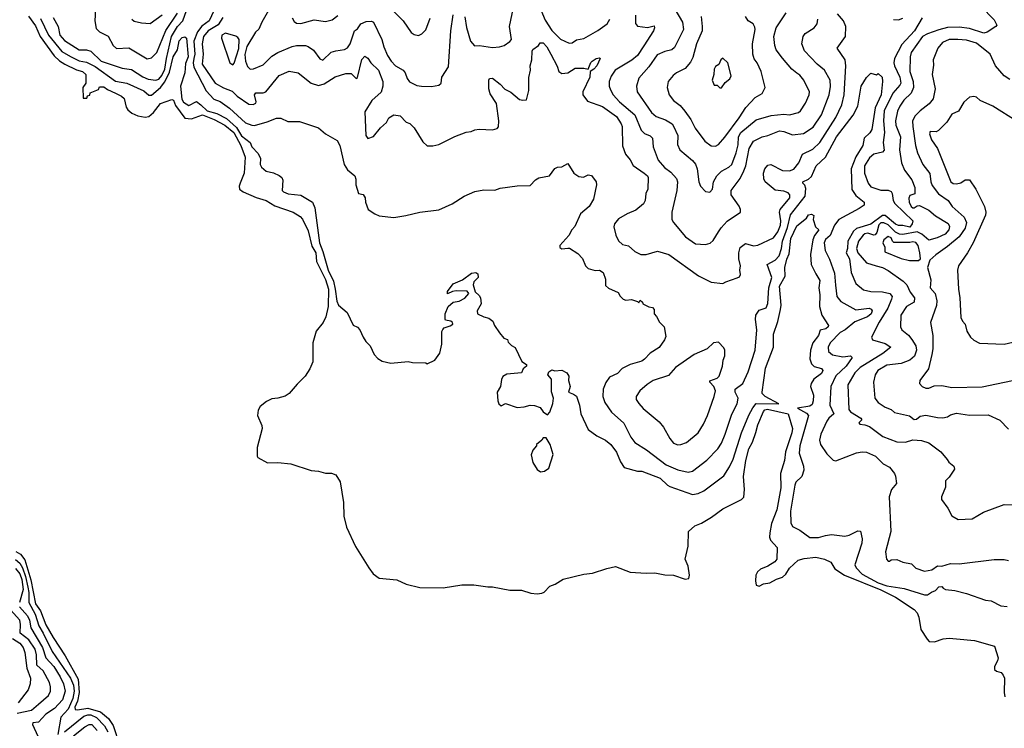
# Model space of a CAD drawing. Extents: x 2239805 to 2396427, y 665731 to 772158.
# Tile 68 of 256: x 2253825 to 2260616, y 709949 to 714832. Entities that reach past the tile are written whole.
import ezdxf

# ---------------------------------------------------------------- set-up
doc = ezdxf.new("R2010")
doc.units = 0

msp = doc.modelspace()

# ---------------------------------------------------------------- linework, layer by layer
at = {"layer": '0CON05XD'}
for points in [[(2255193.3, 714956.7), (2255131.4, 714825), (2255081.8, 714788.2), (2255050.9, 714749.1), (2255026.5, 714685), (2255032, 714595), (2255025.7, 714565), (2255020.3, 714535), (2255025.2, 714505.2), (2255110.6, 714340.6), (2255164.7, 714284.7), (2255208.5, 714268.5), (2255272.9, 714222.9), (2255381.5, 714121.5), (2255425, 714104.4), (2255445, 714103.3), (2255532.1, 714127.9), (2255596.4, 714153.6), (2255625, 714152.5), (2255675, 714131.2), (2255755, 714131.2), (2255886.7, 714086.7), (2255935, 714046.2), (2256015, 714000), (2256033.8, 713965), (2256063.3, 713835), (2256085, 713797.5), (2256136.2, 713755), (2256143.6, 713733.6), (2256144, 713695), (2256162.5, 713635), (2256195, 713627.5), (2256206.7, 713605), (2256210, 713575), (2256227.5, 713525), (2256273.3, 713495)], [(2254056.4, 714846.4), (2254091.4, 714785), (2254100.9, 714725), (2254135, 714687.5), (2254235, 714623.3), (2254285, 714624.4), (2254315, 714614.4), (2254387.1, 714545), (2254532.1, 714497.9), (2254595, 714489.4), (2254675, 714438.5), (2254712.1, 714422.1), (2254765, 714415.4), (2254785, 714421.2), (2254805, 714447.8), (2254825, 714491.4), (2254836.5, 714565), (2254872.9, 714717.1), (2254913.1, 714785), (2254950.3, 714825), (2254975.4, 714895)], [(2254350, 714945), (2254343.8, 714825), (2254351.7, 714771.7), (2254375, 714748.8), (2254435, 714718.8), (2254469.2, 714655), (2254492.6, 714632.6), (2254577, 714637), (2254705, 714561.2), (2254735, 714570), (2254771.4, 714605), (2254832.6, 714757.4), (2254912.7, 714877.3)], [(2255541.4, 714895), (2255494, 714815), (2255474.1, 714765.9), (2255452, 714745), (2255392.3, 714647.7), (2255377.2, 714592.8), (2255381.2, 714545), (2255395, 714509.2), (2255415, 714490.8), (2255437.3, 714492.7), (2255505, 714520), (2255565, 714580), (2255604.7, 714605.3), (2255705, 714646.7), (2255735, 714653.3), (2255795, 714654.3), (2255815, 714647.5), (2255850.9, 714620.9), (2255895, 714561.2), (2255915, 714553.8), (2255972.6, 714607.4), (2256005, 714618), (2256064.2, 714625.8), (2256085, 714638.6), (2256103.5, 714665), (2256134.4, 714755.6), (2256155, 714770), (2256177.6, 714802.4), (2256215, 714820), (2256252.3, 714822.3), (2256265.5, 714815.5), (2256322.9, 714695), (2256336, 714644), (2256360.8, 714585), (2256386.2, 714545), (2256416.7, 714515), (2256470, 714485), (2256483.8, 714465), (2256496.4, 714426.4), (2256513.9, 714403.9), (2256565, 714378.8), (2256596.4, 714373.6), (2256665, 714371.2), (2256715, 714380), (2256732.5, 714395), (2256737.5, 714435), (2256783, 714507), (2256797.5, 714755), (2256814.2, 714865)], [(2256385, 714910), (2256468.8, 714825), (2256525, 714743.3), (2256545, 714730), (2256575, 714723.3), (2256597.5, 714735), (2256625, 714762.5), (2256657, 714843)], [(2256895, 714852.5), (2256907.2, 714777.2), (2256934.2, 714685), (2256961.7, 714651.7), (2256995.8, 714654.2), (2257085, 714640.8), (2257135, 714644), (2257165.6, 714654.4), (2257205, 714680.8), (2257215.8, 714695), (2257203.5, 714785), (2257230.6, 714915)], [(2257419.8, 714899.8), (2257448.3, 714828.3), (2257495, 714757.5), (2257555, 714698), (2257615, 714670.8), (2257635, 714672.5), (2257665, 714692.5), (2257715, 714702.5), (2257813.2, 714756.8), (2257876.8, 714803.2), (2257896.2, 714835)], [(2258344.2, 714905), (2258395.7, 714815), (2258403.6, 714763.6), (2258340.3, 714639.7), (2258323.3, 714625), (2258275, 714613.1), (2258221.1, 714588.9), (2258165, 714506), (2258095, 714430), (2258078, 714375), (2258084, 714335), (2258182.6, 714192.6), (2258215, 714164.2), (2258278.8, 714141.2), (2258324, 714115), (2258335, 714098.8), (2258364.2, 714034.2), (2258362.7, 713972.7), (2258378, 713935), (2258465, 713862.5), (2258486.4, 713836.4), (2258496.9, 713805), (2258508, 713715), (2258521.2, 713685), (2258555, 713647.5), (2258585, 713643.3), (2258603.3, 713665), (2258610.8, 713715), (2258633.8, 713756.2), (2258665, 713789.2), (2258715, 713815.8), (2258737.1, 713835), (2258767.5, 713915), (2258779.5, 713970.5), (2258782.1, 714025), (2258798.1, 714055), (2258905, 714142.5), (2259008.3, 714171.7), (2259095, 714181.4), (2259135, 714176.2), (2259197.3, 714192.7), (2259211.2, 714205), (2259245, 714257.5), (2259270, 714315), (2259272, 714335), (2259234, 714415), (2259205, 714450), (2259184.4, 714464.4), (2259150.9, 714490.9), (2259085, 714566.2), (2259042, 714625), (2259032.9, 714655), (2259026.9, 714715), (2259043.1, 714775), (2259110.7, 714879.3)], [(2260454.4, 714924.4), (2260545, 714830), (2260563.3, 714795), (2260557.5, 714785), (2260497.5, 714745), (2260475, 714740), (2260375, 714771.8), (2260305, 714780.6), (2260225, 714778.2), (2260165, 714762.3), (2260085, 714733.6), (2260050.6, 714715), (2259974.4, 714605), (2259966.7, 714575), (2259964.5, 714475), (2259987.8, 714405), (2259990.6, 714365), (2259973.6, 714326.4), (2259921.9, 714278.1), (2259894.4, 714235), (2259879.3, 714200.7), (2259866.5, 714135), (2259867.5, 714105), (2259899.1, 714025), (2259892.2, 713935), (2259906.9, 713845), (2259927.1, 713795), (2259978.3, 713728.3), (2259998.1, 713675), (2259998.6, 713631.4), (2259965, 713621.4), (2259957.9, 713602.1), (2259958.6, 713575), (2259973.6, 713543.6), (2259985, 713534.7), (2259995, 713535.4), (2260015, 713549.5), (2260030.9, 713550.9), (2260095, 713518.6), (2260141.1, 713481.1), (2260227.6, 713427.6), (2260236.7, 713406.7), (2260234.3, 713385), (2260208.8, 713355), (2260152.2, 713327.8), (2260095, 713311.9), (2260047.1, 713355), (2260015, 713369.2), (2259915, 713351.9), (2259893.8, 713353.8), (2259865, 713368.9), (2259815, 713417.3), (2259785, 713431.7), (2259765, 713432.9), (2259750.8, 713419.2), (2259736.4, 713365), (2259725, 713348.9), (2259715, 713347.1), (2259675, 713360.8), (2259655, 713356.9), (2259642.7, 713347.3), (2259611.3, 713305), (2259595.5, 713255), (2259605.4, 713225), (2259665, 713155.6), (2259732.5, 713135), (2259775, 713124), (2259814.2, 713104.2), (2259919.3, 713029.3), (2259944.5, 713004.5), (2259967.1, 712955), (2259996.9, 712915), (2259994.2, 712885), (2259940.6, 712855), (2259903.2, 712796.8), (2259898.8, 712715), (2259908.8, 712695), (2259955, 712658.1), (2259978.8, 712628.8), (2260005.4, 712585.4), (2260010.4, 712555), (2259997.2, 712512.8), (2259965, 712485.6), (2259905, 712462.7), (2259805, 712451.1), (2259744, 712415), (2259725.7, 712384.3), (2259714.2, 712334.2), (2259723.3, 712225), (2259746.7, 712195), (2259795, 712161.2), (2259835.8, 712145.8), (2259857.5, 712125), (2259961.4, 712101.4), (2259995, 712076.5), (2260011.1, 712078.9), (2260035, 712100), (2260075, 712105.7), (2260155, 712090), (2260190.8, 712089.2)], [(2253886.2, 714856.2), (2253935, 714790), (2253965.9, 714715.9), (2254063.3, 714583.3), (2254098.8, 714548.8), (2254136.1, 714526.1), (2254216.4, 714486.4), (2254257.5, 714475), (2254280, 714455), (2254280, 714395), (2254260, 714365), (2254261.7, 714291.7), (2254288.3, 714291.7), (2254291.7, 714308.3), (2254308.3, 714311.7), (2254311.7, 714328.3), (2254368.3, 714351.7), (2254375, 714370), (2254405, 714370), (2254431.2, 714351.2), (2254486.4, 714326.4), (2254527.5, 714305), (2254545, 714288), (2254560.2, 714230.2), (2254571.5, 714211.5), (2254598.9, 714188.9), (2254638.7, 714168.7), (2254691.3, 714161.3), (2254715, 714164.3), (2254747.3, 714192.7), (2254795.8, 714255), (2254875, 714281.9), (2254885, 714277.1), (2254900.6, 714240.6), (2254963.3, 714153.3), (2255010.2, 714149.8), (2255085, 714175.4), (2255167.1, 714145), (2255240.6, 714105), (2255301.2, 714055), (2255350, 713965), (2255379.1, 713885), (2255373.3, 713775), (2255344.4, 713705.6), (2255338.6, 713685), (2255340.8, 713665), (2255365.4, 713645.4), (2255455, 713607.8), (2255525, 713586.5)], [(2253969, 714839), (2254022.8, 714725), (2254115, 714612.9), (2254175, 714578), (2254235, 714548.1), (2254285, 714539.1), (2254345, 714508.5), (2254485, 714407.9), (2254565, 714394.5), (2254681.1, 714341.1), (2254715, 714312.5), (2254735, 714312.5), (2254795, 714363.9), (2254826.6, 714403.4), (2254858.6, 714471.4), (2254882.4, 714575), (2254913.9, 714625), (2254925, 714686.2), (2254945, 714708.8), (2254965, 714713.8), (2254975.6, 714705), (2254986.1, 714575), (2254969, 714531), (2254963.1, 714465), (2254934.6, 714375), (2254942.2, 714285), (2254955, 714264), (2254990.7, 714240.7), (2255045, 714267.5), (2255075, 714245.7), (2255117.8, 714205), (2255185, 714186.2), (2255250.8, 714150.8), (2255319.2, 714089.2), (2255355, 714030.8), (2255413.8, 713985), (2255426.2, 713955), (2255469.7, 713909.7), (2255485.7, 713875), (2255484.2, 713835), (2255493.8, 713815), (2255525, 713788), (2255575, 713775.8), (2255615, 713759.2), (2255632.5, 713745), (2255640, 713725), (2255636, 713655), (2255643.3, 713645), (2255677.4, 713632.6), (2255765, 713622.2), (2255845, 713574), (2255860.5, 713535), (2255892.3, 713295), (2255916.7, 713235), (2255953.2, 713105), (2255989.5, 713029.5), (2256001.1, 712975), (2256012.1, 712892.1), (2256024.6, 712864.6), (2256084.1, 712814.1), (2256125, 712727.5), (2256155, 712713.3), (2256171.2, 712695), (2256193.9, 712643.9), (2256212.5, 712615), (2256243.3, 712585), (2256270, 712525), (2256295, 712496.2), (2256325, 712479.2), (2256385, 712466), (2256505, 712477.5), (2256535, 712470), (2256626.7, 712466.7), (2256635, 712460), (2256687.5, 712485), (2256723.3, 712535), (2256735.8, 712595), (2256737, 712683), (2256743, 712697), (2256751.7, 712708.3), (2256795, 712722.5), (2256812.5, 712735), (2256810, 712745), (2256797.5, 712755), (2256762.5, 712762.5), (2256758.3, 712768.3), (2256758.8, 712805), (2256781.2, 712855), (2256813.9, 712886.1), (2256857, 712893), (2256895, 712912.5), (2256922.5, 712945), (2256911.7, 712961.7), (2256835, 712964), (2256810, 712960), (2256775, 712943.3), (2256775, 712960), (2256815, 713012), (2256879.7, 713040.3), (2256940, 713085), (2256970.7, 713090.7), (2256985, 713080)], [(2254598.8, 714835), (2254615, 714821.2), (2254665, 714810), (2254725, 714806.7), (2254807.1, 714865)], [(2255225, 714846.2), (2255193.1, 714796.9), (2255124.7, 714755.3), (2255092.9, 714715), (2255083.9, 714665), (2255090, 714595), (2255082.9, 714525), (2255173.1, 714395), (2255231.3, 714361.3), (2255289.4, 714339.4), (2255325.8, 714305), (2255405, 714248.8), (2255435, 714247.5), (2255452.7, 714257.3), (2255455.8, 714265), (2255444.2, 714315), (2255452.7, 714327.3), (2255505, 714328.9), (2255522, 714335), (2255615, 714446.7), (2255683.9, 714476.1), (2255745.9, 714465.9), (2255834.2, 714394.2), (2255885, 714377.5), (2255925, 714389.2), (2256001.3, 714438.7), (2256075, 714460), (2256111.7, 714461.7), (2256145, 714427.5), (2256155, 714432.5), (2256185, 714556.7), (2256205, 714580), (2256225, 714566.7), (2256246, 714535), (2256299.4, 714485), (2256328.6, 714405), (2256329.4, 714375), (2256316.9, 714333.1), (2256253.3, 714275), (2256205, 714197.5), (2256211.4, 714035), (2256225, 714012.5), (2256265, 714027.5), (2256314.1, 714085.9), (2256355, 714122.5), (2256370, 714155), (2256406.4, 714176.4), (2256448.3, 714168.3), (2256490, 714125), (2256515, 714117.5), (2256546.1, 714086.1), (2256605, 713990), (2256635, 713962.5), (2256675, 713962.5), (2256715, 713972.5), (2256825, 714027.5), (2256905, 714057.5), (2256939.3, 714060.7), (2256965, 714072.5), (2256995, 714077.5), (2257085, 714072.5), (2257117, 714083), (2257127, 714093), (2257130, 714135), (2257113.3, 714255), (2257070.6, 714320.6), (2257060, 714355), (2257060, 714415), (2257065, 714427.5), (2257085, 714428.8), (2257137.9, 714387.9), (2257172.1, 714352.1), (2257211.7, 714331.7), (2257272.7, 714282.7), (2257295, 714276.7), (2257319.3, 714280.7), (2257335.9, 714344.1), (2257336.1, 714433.9), (2257348.8, 714485), (2257346.2, 714515), (2257357.5, 714555), (2257360, 714615), (2257365, 714626.7), (2257402.5, 714655), (2257415, 714672.5), (2257435, 714673.3), (2257460, 714645), (2257489.2, 714595), (2257531.7, 714511.7), (2257544.3, 714474.3), (2257565, 714460), (2257605, 714466.7), (2257655, 714498), (2257715, 714498.8), (2257745, 714490), (2257763.8, 714536.2), (2257773.6, 714546.4), (2257800, 714565), (2257825, 714570), (2257827.5, 714565), (2257805, 714513.3), (2257785, 714490), (2257760, 714475), (2257756.2, 714435), (2257710, 714335), (2257710, 714315), (2257741.3, 714271.3), (2257845, 714234.3), (2257940, 714165), (2257974, 714115), (2257980.8, 714095), (2257982.3, 713962.3), (2258003.8, 713905), (2258035, 713866.2), (2258056.8, 713826.8), (2258131.2, 713775), (2258155.5, 713755.5), (2258160, 713745), (2258156.1, 713663.9), (2258143.8, 713635), (2258138, 713585), (2258127.3, 713562.7), (2258075, 713518.8), (2258015, 713494), (2257955, 713458.8), (2257926.7, 713425), (2257923.8, 713405), (2257937, 713347), (2257955, 713307.5), (2257981.7, 713281.7), (2258025, 713272.5), (2258067.5, 713235), (2258110, 713215), (2258145, 713213.8), (2258225, 713235.8), (2258303, 713213), (2258506.8, 713066.8), (2258595, 713024), (2258675, 713013.3), (2258695, 713026.7), (2258773, 713053), (2258789.3, 713060.7), (2258796.7, 713075), (2258791.2, 713105), (2258796.2, 713135), (2258784.2, 713185), (2258784, 713225), (2258795, 713263.3), (2258831.2, 713288.8), (2258885, 713274.3), (2258915, 713277.5), (2259025, 713328), (2259055, 713369.2), (2259072.1, 713415), (2259075.4, 713445), (2259066.4, 713505), (2259068.9, 713525), (2259136, 713605), (2259136, 713625), (2259125, 713638), (2259095, 713650.8), (2259035, 713656.2), (2258966.2, 713715), (2258958, 713735), (2258954, 713775), (2258963.8, 713805), (2258985, 713830), (2259005, 713834), (2259085, 713793.1), (2259135, 713790), (2259165, 713802.2), (2259198.5, 713845), (2259224.5, 713905.5), (2259295, 713938.8), (2259343.9, 713986.1), (2259453, 714157), (2259494.4, 714245), (2259510.5, 714315), (2259522.9, 714515), (2259517.5, 714555), (2259463.8, 714635), (2259520, 714715), (2259521.9, 714785), (2259505.8, 714825), (2259465, 714871.2)], [(2255704.3, 714844.3), (2255718.8, 714818.8), (2255735, 714808.8), (2255765, 714806), (2255855, 714832), (2255935, 714818.8), (2255979.5, 714830.5), (2256019.7, 714860.3)], [(2258072.3, 714862.3), (2258071.2, 714805), (2258085, 714786.7), (2258155, 714778), (2258200, 714790), (2258203.3, 714775), (2258196.7, 714755), (2258129.1, 714650.9), (2258085, 714585.8), (2258046.3, 714553.7), (2257932.9, 714485), (2257905, 714443.8), (2257890.6, 714405), (2257890.6, 714375), (2257899.1, 714349.1), (2257917.5, 714315), (2257962.9, 714265), (2258067.3, 714177.3), (2258110.7, 714070.7), (2258135, 714048), (2258172.3, 714032.3), (2258188.8, 714015), (2258194, 713955), (2258229.2, 713865), (2258272.4, 713812.4), (2258315, 713782), (2258355, 713737.5), (2258361.4, 713715), (2258357.1, 713655), (2258323.8, 713505), (2258323.3, 713455), (2258333.3, 713435), (2258416.2, 713335), (2258485, 713286.7), (2258555, 713283.3), (2258587.7, 713292.3), (2258608.8, 713311.2), (2258645, 713370), (2258662.1, 713397.9), (2258705.5, 713444.5), (2258796.2, 713505), (2258796.2, 713525), (2258787, 713547), (2258732.5, 713625), (2258732, 713655), (2258793.1, 713736.9), (2258819.5, 713790.5), (2258832.7, 713825), (2258856.7, 713945), (2258885, 713993.8), (2258945, 714024.2), (2258985, 714032.9), (2259065, 714065.6), (2259095, 714061.4), (2259155, 714038.9), (2259232, 714048), (2259297.6, 714092.4), (2259355, 714176.2), (2259408.6, 714315), (2259417.6, 714372.4), (2259414.4, 714415), (2259374.6, 714484.6), (2259324.6, 714524.6), (2259237.5, 714617.5), (2259220, 714665), (2259228.8, 714715), (2259243.1, 714736.9), (2259303.8, 714775), (2259325, 714803.3), (2259330, 714835)], [(2258524.4, 714855), (2258532.9, 714785), (2258531.2, 714755), (2258493.3, 714665), (2258468, 714572), (2258450.6, 714539.4), (2258415, 714496.2), (2258354.3, 714465.7), (2258332.3, 714447.7), (2258296.7, 714405), (2258290, 714365), (2258303.8, 714315), (2258333.3, 714275), (2258379.7, 714239.7), (2258411.7, 714201.7), (2258454.1, 714144.1), (2258484, 714085), (2258551.2, 713995), (2258595, 713963.3), (2258625, 713960), (2258645, 713972.5), (2258687.9, 714022.1), (2258786.9, 714155), (2258832.6, 714227.4), (2258896.7, 714295), (2258945.9, 714324.1), (2258966.4, 714363.6), (2258940, 714475), (2258911.2, 714535), (2258891.5, 714561.5), (2258881.4, 714595), (2258880, 714665), (2258897.5, 714765), (2258895, 714780), (2258882.9, 714802.9), (2258850, 714825), (2258830, 714855)], [(2260050, 714845), (2259997.5, 714755), (2259908.5, 714661.5), (2259859.6, 714565), (2259854.6, 714535), (2259858.8, 714515), (2259895.4, 714435), (2259901.3, 714395), (2259895, 714380), (2259847.1, 714325), (2259786.2, 714205), (2259783.3, 714135), (2259790.6, 714055), (2259780, 713985), (2259788.3, 713931.7), (2259775, 713919.2), (2259715, 713905.8), (2259685, 713880), (2259651.9, 713825), (2259652.7, 713775), (2259676.4, 713706.4), (2259695, 713680.8), (2259765, 713658.1), (2259815, 713657.5), (2259835, 713648.8), (2259842.5, 713635), (2259848.6, 713585), (2259860.8, 713565), (2259984.2, 713445), (2259981.4, 713425), (2259965, 713402.9), (2259915, 713414.3), (2259885, 713413.6), (2259865, 713423.3), (2259795, 713481.8), (2259775, 713482.9), (2259695, 713423.3), (2259596.2, 713393.8), (2259576.4, 713373.6), (2259536.5, 713305), (2259533.6, 713256.4), (2259524.2, 713225), (2259548.1, 713185), (2259560.6, 713090.6), (2259590.8, 713015), (2259645, 712970.6), (2259695, 712958.1), (2259775, 712955.6), (2259825.4, 712945.4), (2259842.5, 712925), (2259837.1, 712905), (2259811.5, 712845), (2259751.7, 712748.3), (2259700, 712645), (2259707.5, 712625), (2259795, 712601.4), (2259833.3, 712575), (2259778.3, 712531.7), (2259622.5, 712435), (2259585, 712398), (2259535.6, 712315), (2259543.5, 712145), (2259555, 712129.1), (2259626.7, 712085), (2259632.5, 712075), (2259612.5, 712055), (2259620, 712045), (2259655, 712040), (2259685, 712028), (2259778.8, 711958.8), (2259875, 711922.9), (2259935, 711920.8), (2259985, 711936), (2260045, 711933.3), (2260095, 711916.7), (2260177.5, 711855), (2260220.7, 711800.7), (2260232.3, 711782.3), (2260267.5, 711755), (2260272.5, 711735), (2260235, 711680), (2260210, 711655), (2260209.3, 711610.7), (2260182.5, 711545), (2260182.5, 711525), (2260226.1, 711466.1), (2260255, 711412.5), (2260298.3, 711388.3), (2260395, 711393.3), (2260472.3, 711437.7), (2260615, 711491.2), (2260675, 711490)], [(2259852.7, 714832.7), (2259885, 714830.6), (2259915, 714843.5)], [(2255295, 714520), (2255305, 714532.5), (2255335.6, 714634.4), (2255337.5, 714695), (2255329.7, 714709.7), (2255315, 714718.8), (2255245, 714738.6), (2255218.8, 714725), (2255216.2, 714705), (2255274, 714535), (2255295, 714520)], [(2260655, 714418.8), (2260613.8, 714445), (2260556.2, 714515), (2260518, 714595), (2260425, 714670), (2260355, 714690), (2260295, 714696.2), (2260235, 714694.4), (2260190, 714675), (2260158, 714635), (2260126, 714555), (2260128.3, 714518.3), (2260118, 714455), (2260139.2, 714355), (2260124.1, 714285.9), (2260097.6, 714252.4), (2260035.5, 714204.5), (2260001.1, 714168.9), (2259983.1, 714135), (2259984.4, 714095), (2260003.5, 713965), (2260016.9, 713915), (2260054.4, 713835), (2260102.2, 713772.2), (2260110, 713715), (2260119.4, 713689.4), (2260160.9, 713630.9), (2260229.2, 713585), (2260257.1, 713545), (2260340.1, 713470.1), (2260355.4, 713435), (2260345.4, 713395), (2260304.5, 713335), (2260225, 713268.5), (2260142.5, 713212.5), (2260101.2, 713175), (2260086.2, 713125), (2260109.5, 713039.5), (2260104, 712985), (2260139.2, 712945), (2260150.6, 712895), (2260147.9, 712862.1), (2260107.5, 712745), (2260124, 712655), (2260122.5, 712565), (2260116, 712525), (2260092, 712425), (2260032.5, 712345), (2260030, 712325), (2260050, 712305), (2260075, 712293.3), (2260095, 712293.3), (2260131.2, 712308.8), (2260185, 712310.8), (2260255, 712297.5), (2260462.3, 712302.3), (2260715, 712354.4)], [(2258665, 714362.5), (2258690.7, 714399.3), (2258722.5, 714425), (2258731.2, 714445), (2258708.8, 714535), (2258675, 714567.5), (2258660, 714555), (2258646.4, 714523.6), (2258625, 714510), (2258615, 714490), (2258612.5, 714455), (2258600, 714415), (2258615, 714380), (2258635, 714380), (2258653, 714363), (2258665, 714362.5)], [(2256273.3, 713495), (2256305, 713480), (2256405, 713470), (2256488.3, 713481.7), (2256583.6, 713506.4), (2256715, 713522.5), (2256807, 713563), (2256890, 713615), (2256965, 713647.5), (2257025, 713660), (2257101.7, 713658.3), (2257138.3, 713671.7), (2257255, 713687.5), (2257345, 713690), (2257382.3, 713727.7), (2257405, 713741.2), (2257480, 713755), (2257515, 713807.5), (2257533.6, 713816.4), (2257565, 713818.8), (2257605, 713840), (2257647.5, 713775), (2257681.7, 713751.7), (2257713, 713747), (2257745, 713763.3), (2257768.3, 713758.3), (2257800, 713715), (2257802.5, 713695), (2257783.3, 713595), (2257752.5, 713545), (2257693.3, 713495), (2257654.1, 713405.9), (2257633.3, 713385), (2257613.3, 713345), (2257551.2, 713275), (2257551.2, 713261.2), (2257563.6, 713253.6), (2257605, 713256.7), (2257617, 713257), (2257675, 713220), (2257705.8, 713185.8), (2257726.4, 713136.4), (2257745, 713117.5), (2257795, 713103.3), (2257825, 713106.2), (2257849.7, 713089.7), (2257866.2, 713043.8), (2257865, 713000), (2257885, 712982.5), (2257953, 712953), (2257966.4, 712926.4), (2257986.4, 712906.4), (2258005, 712900), (2258045, 712903.3), (2258085, 712890), (2258095, 712880), (2258105, 712900), (2258120, 712885), (2258123, 712873), (2258165, 712852.5), (2258188.3, 712848.3), (2258200, 712835), (2258200, 712805), (2258217, 712787), (2258237, 712747), (2258270, 712715), (2258281.7, 712648.3), (2258272.5, 712625), (2258235, 712572.5), (2258172.5, 712535), (2258135, 712492.5), (2258115, 712480), (2258035, 712456.2), (2257980.5, 712429.5), (2257948.8, 712395), (2257891.8, 712368.2), (2257867.6, 712332.4), (2257849.2, 712285), (2257845.8, 712235), (2257860, 712195), (2257907.3, 712127.3), (2257991.7, 712051.7), (2258039.2, 711955), (2258068.6, 711918.6), (2258148.7, 711868.7), (2258284.7, 711764.7), (2258365, 711729.4), (2258435, 711713.8), (2258465, 711720), (2258565, 711796.7), (2258640, 711875), (2258666, 711915), (2258691.4, 711975), (2258735.5, 712114.5), (2258774.4, 712185), (2258779.4, 712225), (2258760, 712265), (2258760, 712285), (2258811.4, 712325), (2258848.6, 712405), (2258898.1, 712555), (2258909.2, 712695), (2258898.9, 712765), (2258901.9, 712795), (2258925, 712831.2), (2258973.9, 712846.1), (2258985.8, 712875.8), (2258992.7, 712985), (2259011.8, 713055), (2258981.2, 713145), (2259035.3, 713174.7), (2259063.1, 713205), (2259079.5, 713255), (2259086, 713305), (2259120.1, 713399.9), (2259142.2, 713487.8), (2259242.9, 713615), (2259247.8, 713667.8), (2259240.9, 713690.9), (2259226.2, 713705), (2259226.2, 713715), (2259265, 713732), (2259285, 713752), (2259317.5, 713825), (2259382.2, 713885), (2259458.2, 714025), (2259573.1, 714175), (2259605.7, 714235), (2259627.5, 714375), (2259665.9, 714434.1), (2259695, 714462.5), (2259735, 714452.5), (2259745, 714460), (2259772.5, 714435), (2259776.1, 714406.1), (2259765.6, 714315), (2259724.5, 714225), (2259702.5, 714075), (2259687.7, 714052.3), (2259649.4, 714015), (2259640, 713965), (2259592.5, 713887.5), (2259558.5, 713805), (2259565, 713662.5), (2259591.3, 713621.3), (2259648.8, 713575), (2259650, 713555), (2259615, 713530), (2259474.3, 713455), (2259443.6, 713415), (2259414.4, 713345), (2259383.5, 713316.5), (2259374.2, 713295), (2259381.2, 713241.2), (2259410.9, 713180.9), (2259444.4, 713085), (2259452.6, 713002.6), (2259460.8, 712925), (2259489.3, 712889.3), (2259592.9, 712832.9), (2259683.2, 712843.2), (2259697.4, 712837.4), (2259705.4, 712825), (2259698.4, 712805), (2259672.3, 712785), (2259585, 712750), (2259518.6, 712695), (2259484.7, 712675.3), (2259415.8, 712605), (2259400.8, 712575), (2259404, 712545), (2259431.5, 712521.5), (2259501.7, 712508.3), (2259555.6, 712515.6), (2259566.2, 712505), (2259524.5, 712445), (2259455, 712376.9), (2259418.5, 712305), (2259411.5, 712175), (2259440, 712115), (2259404.6, 712085.4), (2259392, 712065), (2259350, 711975), (2259341.2, 711935), (2259348.8, 711905), (2259391.2, 711841.2), (2259435, 711797.5), (2259455, 711792.5), (2259596.4, 711846.4), (2259635, 711853.8), (2259665, 711851.2), (2259726.7, 711825), (2259780.9, 711770.9), (2259825, 711747.5), (2259857.5, 711705), (2259866.4, 711686.4), (2259872.5, 711635), (2259836.7, 711595), (2259821.2, 711545), (2259833.3, 711305), (2259796.7, 711165), (2259802.5, 711115), (2259815, 711100), (2259825, 711100), (2259835, 711110), (2259875, 711112.5), (2259915, 711093.3), (2259975, 711083.3), (2260005, 711053.3), (2260065, 711032), (2260115, 711040), (2260155, 711068), (2260185, 711066.2), (2260245, 711084.2), (2260305, 711081.9), (2260545, 711112), (2260615, 711112), (2260645.9, 711105.9)], [(2260705, 714131.2), (2260535.9, 714235.9), (2260450, 714275), (2260425, 714297.5), (2260405, 714302.5), (2260375, 714297.5), (2260337, 714263), (2260299.3, 714200.7), (2260255, 714180), (2260218.8, 714125), (2260161.7, 714068.3), (2260145, 714060), (2260105, 714062), (2260099.4, 714045), (2260113.4, 714003.4), (2260154, 713945), (2260246.7, 713715), (2260262.7, 713702.7), (2260285, 713702), (2260315, 713708.8), (2260345, 713728.8), (2260375, 713728.8), (2260420, 713665), (2260480, 713545), (2260488.9, 713505), (2260485.6, 713485), (2260401.4, 713295), (2260362.5, 713225), (2260300, 713135), (2260292.5, 713105), (2260300, 712975), (2260310, 712915), (2260315, 712780), (2260326.7, 712755), (2260346.7, 712735), (2260356.4, 712686.4), (2260382.5, 712645), (2260405, 712622.5), (2260445, 712602.5), (2260615, 712596.7), (2260675, 712610)], [(2255525, 713586.5), (2255585, 713548.5), (2255710, 713505), (2255758.6, 713475), (2255775, 713458.1), (2255815, 713376), (2255840.5, 713270.5), (2255868.2, 713225), (2255871.5, 713165), (2255935, 713041.2), (2255955.3, 712975), (2255952.7, 712855), (2255937.1, 712785), (2255918.1, 712745), (2255870.6, 712685), (2255847.5, 712605), (2255845.6, 712475), (2255825, 712426), (2255794.3, 712375), (2255738.8, 712321.2), (2255684, 712255), (2255655, 712236.9), (2255605, 712223.6), (2255565, 712218.9), (2255528, 712202), (2255483.2, 712166.8), (2255469.1, 712140.9), (2255464.4, 712105), (2255494.4, 712035), (2255496.4, 712015), (2255461.9, 711885), (2255462.5, 711825), (2255467.5, 711815), (2255535, 711779.1), (2255605, 711781.1), (2255695, 711771.9), (2255834.5, 711724.5), (2255885, 711721.9), (2255935, 711708.1), (2255975, 711708.1), (2256006.2, 711696.2), (2256035, 711647.5), (2256058.5, 711505), (2256060.6, 711410.6), (2256078.2, 711335), (2256141.3, 711201.3), (2256234, 711054), (2256263.3, 711013.3), (2256305, 710984.4), (2256425, 710971.8), (2256491.5, 710941.5), (2256585, 710918.5), (2256745, 710916.7), (2256875, 710937.7), (2256957.4, 710937.4), (2257053.6, 710923.6), (2257085, 710924.4), (2257205, 710901.8), (2257285, 710900), (2257350.5, 710880.5), (2257395, 710876), (2257425, 710879.6), (2257441.8, 710888.2), (2257482.1, 710927.9), (2257517.6, 710942.4), (2257573, 710977), (2257715, 711010.4), (2257775, 711018.2), (2257875, 711050.5), (2257935, 711063.5), (2258034.6, 711024.6), (2258145, 711018.5), (2258205, 711021.5), (2258275, 711006.7), (2258335, 711004.4), (2258415, 710976.9), (2258438.9, 710981.1), (2258444.3, 711005), (2258436.3, 711066.3), (2258415.7, 711115), (2258434.4, 711205), (2258436.9, 711305), (2258481.4, 711345), (2258526.6, 711363.4), (2258596.5, 711403.5), (2258675, 711460.9), (2258803.2, 711526.8), (2258818.4, 711541.6), (2258822.9, 711595), (2258817.7, 711685), (2258833.2, 711795), (2258853.2, 711875), (2258878.2, 711921.7), (2258902.2, 711987.8), (2258915, 712040), (2258955, 712132.9), (2258965, 712143.6), (2258982, 712148), (2259126.2, 712115), (2259154.6, 712015), (2259151.3, 711985), (2259106.7, 711853.3), (2259100.4, 711795), (2259072.9, 711705), (2259075.3, 711605), (2259046.9, 711455), (2259010.6, 711359.4), (2258997.6, 711295), (2258997.2, 711265), (2259003.6, 711245), (2259049.6, 711195), (2259046.9, 711115), (2259033.4, 711096.6), (2258985, 711065.7), (2258933.8, 711046.2), (2258913.2, 711026.8), (2258902.2, 711005), (2258898.9, 710965), (2258905.5, 710935.5), (2258925, 710929.4), (2258955, 710945.7), (2258999.3, 710950.7), (2259045, 710977.5), (2259085, 710990.6), (2259108.2, 711011.8), (2259135, 711052.5), (2259195, 711107.5), (2259235, 711119.1), (2259315, 711127.5), (2259375, 711115.3), (2259418.6, 711095), (2259447.8, 711047.8), (2259513.6, 711003.6), (2259765, 710903.8), (2259865, 710853.8), (2259995, 710768.5), (2260015.2, 710745.2), (2260027.3, 710715), (2260040.5, 710630.5), (2260082.7, 710562.7), (2260098.1, 710548.1), (2260135.4, 710544.6), (2260195, 710565.6), (2260235, 710570.9), (2260285, 710566.6), (2260410, 710555), (2260547.8, 710515), (2260573.2, 710435), (2260569.6, 710415), (2260547.7, 710375), (2260548.2, 710355), (2260561.9, 710341.9), (2260593.2, 710333.2), (2260608.2, 710315), (2260616.2, 710295), (2260613.8, 710195), (2260620, 710165)], [(2256985, 713080), (2256986.2, 713055), (2256956.7, 713025), (2256953.3, 713005), (2256966.4, 712956.4), (2256995, 712932.5), (2257002.5, 712915), (2257006.7, 712875), (2256981.2, 712825), (2256983.3, 712805), (2257025, 712783.8), (2257060, 712775), (2257087.5, 712755), (2257100, 712725), (2257134.2, 712674.2), (2257165, 712637.5), (2257188.3, 712628.3), (2257195, 712610), (2257217, 712587), (2257243, 712573), (2257287.5, 712477.5), (2257320, 712455), (2257320, 712445), (2257297.5, 712425), (2257285, 712397.5), (2257185, 712390), (2257156.4, 712373.6), (2257147, 712353), (2257140, 712305), (2257118.8, 712265), (2257122.5, 712205), (2257130, 712185), (2257145, 712170), (2257175, 712187.5), (2257255, 712160), (2257305, 712163.3), (2257345, 712176.7), (2257375, 712172.5), (2257415, 712160), (2257435, 712130), (2257465, 712110), (2257481.7, 712128.3), (2257503, 712187), (2257506.7, 712225), (2257493, 712267), (2257492.5, 712355), (2257467.5, 712385), (2257473.6, 712406.4), (2257495, 712420), (2257515, 712412.5), (2257565, 712416.7), (2257599.3, 712399.3), (2257612.5, 712375), (2257610, 712345), (2257622.5, 712305), (2257610, 712265), (2257645, 712252.5), (2257665, 712237.5), (2257685.8, 712175), (2257696.2, 712115), (2257745, 712007.5), (2257805, 711963.8), (2257865, 711933.8), (2257901.2, 711905), (2257942.1, 711852.1), (2257968.6, 711785), (2257995, 711746), (2258085, 711720), (2258115, 711720), (2258242.1, 711672.1), (2258293.6, 711623.6), (2258310, 711615), (2258465, 711561.2), (2258504.1, 711565.9), (2258544.2, 711585.8), (2258680.3, 711689.7), (2258720.2, 711749.8), (2258745.9, 711804.1), (2258802.5, 711985), (2258853, 712107), (2258881.7, 712158.3), (2258905, 712187.5), (2259060, 712185), (2258965.8, 712235.8), (2258946.9, 712255), (2258946.7, 712265), (2258969.8, 712430.2), (2259024.5, 712575), (2259024.3, 712665), (2259055, 712751.2), (2259072.7, 712835), (2259076, 712865), (2259064.6, 712995), (2259103.6, 713065), (2259101.5, 713125), (2259115, 713181.2), (2259132.4, 713217.6), (2259142.5, 713325), (2259185, 713412), (2259252.5, 713465), (2259265, 713486.7), (2259285, 713492.5), (2259301.7, 713481.7), (2259297.5, 713455), (2259312.5, 713405), (2259336.2, 713385), (2259305.6, 713344.4), (2259295.8, 713315), (2259279.5, 713215), (2259284.3, 713145), (2259315, 713080), (2259344.2, 713035), (2259337.5, 712985), (2259344.4, 712935), (2259341.9, 712855), (2259356.9, 712795), (2259403.8, 712725), (2259401.2, 712715), (2259385, 712701.4), (2259346.4, 712693.6), (2259334.5, 712655.5), (2259295.6, 712605), (2259279.1, 712555), (2259275.6, 712495), (2259285, 712461.2), (2259305, 712443.3), (2259355, 712429.2), (2259364.2, 712415), (2259354.2, 712395), (2259302.5, 712355), (2259284.3, 712325), (2259280, 712305), (2259300, 712245), (2259298.1, 712205), (2259290, 712180), (2259275, 712169.4), (2259190, 712155), (2259250.9, 712120.9), (2259265.6, 712105), (2259205.7, 711895.7), (2259201.9, 711845), (2259230, 711755), (2259232.3, 711727.7), (2259218.8, 711685), (2259178, 711645), (2259170, 711625), (2259141.4, 711445), (2259144, 711365), (2259155, 711340), (2259205, 711313.3), (2259275, 711263.8), (2259335, 711263.3), (2259381.7, 711278.3), (2259425, 711283.8), (2259515, 711273.8), (2259545, 711280), (2259605, 711308.8), (2259625, 711307.5), (2259635.8, 711255.8), (2259633.1, 711225), (2259585.8, 711075), (2259594, 711055), (2259635, 711010.6), (2259745, 710952.4), (2259805, 710931.3), (2259925, 710913.3), (2260065, 710869.2), (2260085, 710868.6), (2260113, 710887), (2260141.4, 710898.6), (2260165, 710923.8), (2260185, 710926), (2260193.6, 710913.6), (2260210, 710905), (2260275, 710898), (2260355, 710878), (2260485, 710832.5), (2260525, 710826.7), (2260592, 710792), (2260635, 710789.2)], [(2260025, 713171.5), (2260037.1, 713185), (2260034.1, 713225), (2260020.8, 713275), (2260005, 713295.6), (2259985, 713301.4), (2259964.1, 713295.9), (2259855, 713296.2), (2259843.8, 713305), (2259835, 713328), (2259815, 713338.6), (2259785, 713314), (2259778.9, 713295), (2259790.9, 713265), (2259792.3, 713232.3), (2259905, 713187.5), (2259961.6, 713171.6), (2260025, 713171.5)], [(2258365, 711902), (2258385, 711903.8), (2258425, 711918.8), (2258503.3, 711985), (2258542, 712045), (2258569.2, 712105), (2258615.8, 712235), (2258622.9, 712275), (2258612.9, 712305), (2258584, 712335), (2258586, 712344), (2258635, 712362), (2258650, 712375), (2258673.3, 712445), (2258676.7, 712485), (2258687.5, 712515), (2258687.5, 712555), (2258681.7, 712571.7), (2258645, 712610), (2258610, 712605), (2258566.1, 712563.9), (2258477.5, 712525), (2258348.8, 712435), (2258299.2, 712380.8), (2258194.4, 712345.6), (2258151.7, 712318.3), (2258102.5, 712275), (2258077.5, 712235), (2258077.5, 712215), (2258095, 712187.5), (2258125, 712153.8), (2258235, 712061.2), (2258265, 712023.3), (2258308.8, 711945), (2258335, 711913.3), (2258365, 711902)], [(2260190.8, 712089.2), (2260225, 712096.2), (2260245, 712110), (2260285, 712121.2), (2260375, 712106.2), (2260505, 712110), (2260585, 712072.5), (2260645, 712010)], [(2257417, 711717), (2257445, 711721.2), (2257475, 711742.5), (2257503.3, 711835), (2257482.5, 711905), (2257455, 711950), (2257435, 711950), (2257426.4, 711933.6), (2257390, 711905), (2257390, 711895), (2257363.9, 711866.1), (2257353.6, 711833.6), (2257365, 711780), (2257395, 711732.5), (2257417, 711717)], [(2253797.5, 711167.5), (2253830, 711150), (2253860, 711110), (2253901.8, 710971.8), (2253935, 710806), (2253968.2, 710758.3), (2254005, 710663.1), (2254054.7, 710575), (2254138.3, 710448.3), (2254227.1, 710287.1), (2254234, 710195), (2254223, 710137), (2254204.1, 710094.1), (2254207.9, 710077.9), (2254223.6, 710076.4), (2254295, 710088.2), (2254383.2, 710063.3), (2254437.3, 710017.3), (2254468.6, 709968.6), (2254513.4, 709835)], [(2253795, 711112.6), (2253825, 711087.8), (2253843.9, 711053.9), (2253865, 710995.5), (2253881, 710921), (2253887.6, 710885), (2253887.4, 710815), (2253931.4, 710735), (2253956.3, 710655), (2253987.1, 710605), (2254048.3, 710478.3), (2254175, 710293.5), (2254196.3, 710246.3), (2254201.6, 710205), (2254190.8, 710155), (2254158.3, 710081.7), (2254108, 710025), (2254087.5, 709907.5)], [(2253795, 711050.4), (2253825, 711013.8), (2253839, 710975), (2253848.2, 710905), (2253823.4, 710815)], [(2253806.7, 710053.3), (2253906, 710075), (2253955.3, 710114.7), (2254022.5, 710175), (2254037.1, 710205), (2254037.1, 710235), (2254029.4, 710265), (2253986.5, 710345), (2253942.5, 710385), (2253940.9, 710455), (2253930.8, 710495), (2253888.1, 710558.1), (2253827.9, 710605), (2253831.6, 710665), (2253825.4, 710695), (2253762.3, 710765)], [(2253824.6, 710785), (2253878.7, 710725), (2253892.8, 710695), (2253902.2, 710642.2), (2253982.4, 710505), (2254005.3, 710435.2), (2254059.3, 710375), (2254105, 710303.1), (2254126.7, 710255), (2254138.9, 710205), (2254120, 710145), (2254065, 710084.6), (2254005, 710047.1), (2253955, 709992.5), (2253915, 709986.2), (2253912.2, 709975), (2253949.2, 709895)], [(2253775, 710566.9), (2253826.5, 710535), (2253849.6, 710505), (2253861.2, 710471.2), (2253875, 710363.3), (2253899.5, 710295), (2253897.1, 710255), (2253882.9, 710215), (2253815.3, 710124.7)], [(2254135, 709925.5), (2254268.3, 710031.7), (2254295, 710042.3), (2254315, 710041.1), (2254355, 710024.1), (2254409.3, 709965), (2254432.7, 709925)], [(2254195, 709896.2), (2254275, 709958.9), (2254305, 709975.7), (2254322.5, 709975), (2254359.1, 709935)]]:
    msp.add_lwpolyline(points, dxfattribs=at)

doc.saveas('drawing.dxf')
